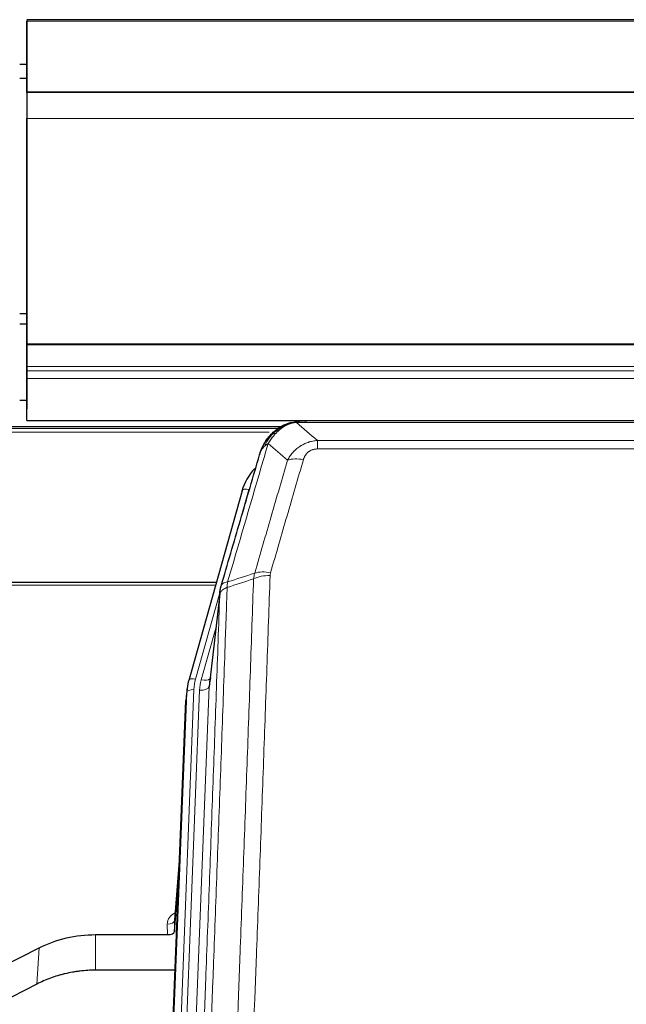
# Model space of a CAD drawing. Header units: inches. Extents: x 0 to 23760, y -13 to 16800.
# Tile 50 of 256: x 4314 to 4566, y 7158 to 7567. Entities that reach past the tile are written whole.
import ezdxf

# ---------------------------------------------------------------- set-up
doc = ezdxf.new("R2010")
doc.units = ezdxf.units.IN
doc.layers.add('1', color=7, linetype='Continuous', true_color=0xffffff)
doc.layers.add('254', color=7, linetype='Continuous', true_color=0xffffff)

msp = doc.modelspace()

# ---------------------------------------------------------------- linework, layer by layer
at = {"layer": '1', "color": 2, "linetype": 'Continuous', "lineweight": 25}
for p, q in [((5433.501, 7567.29), (4316.501, 7567.29)), ((4316.501, 7566.951), (4316.501, 7566.746)), ((4316.501, 7566.951), (4316.501, 7549.188)), ((4316.501, 7537.163), (4316.501, 7566.746)), ((4316.501, 7549.188), (4316.501, 7548.366)), ((4316.501, 7548.366), (4316.501, 7533.61)), ((5433.501, 7537.163), (4316.501, 7537.163)), ((4316.501, 7536.977), (4316.501, 7537.163)), ((5433.501, 7536.981), (4316.501, 7536.981)), ((4316.501, 7536.981), (4316.501, 7536.977)), ((4316.501, 7536.981), (4316.501, 7526.216)), ((4316.501, 7533.61), (4316.501, 7533.566)), ((4316.501, 7533.566), (4316.501, 7508.977)), ((4316.501, 7432.388), (4316.501, 7526.216)), ((4316.501, 7508.977), (4316.501, 7508.981)), ((4316.501, 7508.981), (4316.501, 7425.016)), ((4316.501, 7431.944), (4316.501, 7432.388)), ((4316.501, 7423.031), (4316.501, 7431.944)), ((4316.501, 7425.016), (4316.501, 7417.307)), ((4316.501, 7421.187), (4316.501, 7423.031)), ((4316.501, 7417.945), (4316.501, 7421.187)), ((4316.501, 7400.488), (4316.501, 7417.945)), ((4316.501, 7417.307), (4316.501, 7405.332)), ((4316.513, 7408.818), (4313.574, 7408.818)), ((4316.501, 7400.488), (5433.501, 7400.488)), ((4651.454, 7400.306), (4428.548, 7400.306)), ((4421.993, 7397.791), (4098.043, 7397.791)), ((4423.999, 7398.829), (4423.899, 7398.801)), ((4405.948, 7371.214), (4383.774, 7292.328)), ((4395.221, 7333.043), (4261.001, 7333.043)), ((4396.809, 7329.527), (4392.394, 7291.007)), ((4383.774, 7292.328), (4383.755, 7292.231)), ((4383.092, 7288.865), (4382.719, 7285.607)), ((4369.479, 6950.82), (4382.597, 7284.022)), ((4380.106, 7220.75), (4377.898, 7192.551)), ((4377.903, 7187.795), (4379.725, 7211.076)), ((4377.892, 7192.371), (4377.903, 7187.795)), ((4345.001, 7186.544), (4374.904, 7186.544)), ((4305.457, 7172.884), (4321.622, 7181.058)), ((4378.176, 7171.734), (4345.001, 7171.734)), ((4320.565, 7165.927), (4304.887, 7157.898))]:
    msp.add_line(p, q, dxfattribs=at)
at = {"layer": '1', "color": 110, "linetype": 'Continuous', "lineweight": 13}
for p, q in [((5433.501, 7566.746), (4316.501, 7566.746)), ((5433.501, 7526.216), (4316.501, 7526.216)), ((5433.501, 7432.388), (4316.501, 7432.388)), ((5433.501, 7431.944), (4316.501, 7431.944)), ((5433.501, 7423.031), (4316.501, 7423.031)), ((5433.501, 7421.187), (4316.501, 7421.187)), ((5433.501, 7417.945), (4316.501, 7417.945)), ((4420.686, 7397.23), (4098.941, 7397.23)), ((4423.899, 7398.801), (4423.83, 7398.644)), ((4651.404, 7399.643), (4428.598, 7399.643)), ((4417.258, 7395.617), (4100.9, 7395.617)), ((4437.33, 7392.175), (4642.672, 7392.175)), ((4437.33, 7392.175), (4437.33, 7388.642)), ((4642.672, 7388.642), (4437.33, 7388.642)), ((4408.836, 7371.787), (4404.11, 7354.976)), ((4394.933, 7332.013), (4261.001, 7332.013)), ((4396.734, 7328.735), (4386.662, 7292.901)), ((4396.68, 7328.015), (4392.304, 7289.834)), ((4395.035, 7314.046), (4389.009, 7292.609)), ((4392.304, 7289.834), (4379.237, 6957.94)), ((4369.86, 6954.258), (4382.97, 7287.28)), ((4385.964, 7288.5), (4372.854, 6955.478)), ((4375.245, 6956.314), (4388.312, 7288.207)), ((4382.97, 7287.28), (4382.597, 7284.022)), ((4380.098, 7220.559), (4377.892, 7192.371)), ((4374.904, 7186.544), (4374.894, 7190.96)), ((4345.001, 7186.544), (4345.001, 7171.734)), ((4321.622, 7181.058), (4320.565, 7165.927))]:
    msp.add_line(p, q, dxfattribs=at)
for centre, major_axis, ratio, start_param, end_param in [((4431.483, 7378.42), (-9.598, 2.808), 0.562843, 4.8755761, 5.6185342), ((4408.836, 7370.402), (-2.888, 0.812), 0.4480327, 4.837666, 6.2831701), ((4417.634, 7330.365), (9.994, -0.345), 0.559112, 1.5901207, 2.34753), ((4417.822, 7331.537), (9.604, -2.788), 0.5442898, 1.7274916, 2.473129), ((4386.662, 7291.516), (-2.888, 0.812), 0.4480327, 4.837666, 6.2831701), ((4409.983, 7287.75), (24.033, -0.038), 0.8858289, 2.8989744, 3.1081259), ((4412.33, 7287.457), (24.033, -0.038), 0.8858289, 2.8989744, 3.1081259), ((4388.312, 7290.054), (-3.997, 0.157), 0.4614673, 1.5889619, 3.1073983), ((4389.009, 7294.456), (-3.851, 1.082), 0.4480327, 1.6960734, 2.8915811), ((4385.964, 7287.115), (-2.998, 0.118), 0.4614673, 4.7305545, 6.248991), ((4380.897, 7190.96), (6.003, -0.046), 0.8757409, 2.0547277, 3.1504318), ((4374.894, 7192.415), (3, 0.007), 0.4848086, 4.7112485, 6.2484184)]:
    msp.add_ellipse(centre, major_axis=major_axis, ratio=ratio, start_param=start_param, end_param=end_param, dxfattribs=at)
at = {"layer": '1', "color": 2, "linetype": 'Continuous', "lineweight": 25}
for centre, major_axis, ratio, start_param, end_param in [((4432.142, 7365.201), (27.014, -0.465), 0.8900028, 2.4681787, 2.912319), ((4409.983, 7286.365), (27.027, -0.37), 0.8864308, 2.9096812, 3.1188327), ((4412.33, 7289.304), (-20.035, -0.399), 0.8846078, 6.0216334, 6.2307848), ((4374.904, 7187.838), (-3, 0), 0.4313147, 1.5706417, 3.1078116)]:
    msp.add_ellipse(centre, major_axis=major_axis, ratio=ratio, start_param=start_param, end_param=end_param, dxfattribs=at)
for points, knots in [([(4423.83, 7398.644), (4424.288, 7398.867), (4424.752, 7399.067), (4426.622, 7399.768), (4428.059, 7400.074), (4429.469, 7400.163)], [0, 0, 0, 0, 0.25, 0.25, 1, 1, 1, 1]), ([(4432.711, 7400.068), (4432.706, 7400.07), (4432.695, 7400.074), (4432.679, 7400.08), (4432.662, 7400.085), (4432.645, 7400.091), (4432.628, 7400.097), (4432.61, 7400.102), (4432.592, 7400.108), (4432.573, 7400.113), (4432.554, 7400.119), (4432.535, 7400.124), (4432.515, 7400.13), (4432.495, 7400.135), (4432.474, 7400.141), (4432.453, 7400.146), (4432.432, 7400.151), (4432.41, 7400.156), (4432.388, 7400.162), (4432.365, 7400.167), (4432.342, 7400.172), (4432.319, 7400.177), (4432.295, 7400.182), (4432.271, 7400.187), (4432.247, 7400.192), (4432.222, 7400.197), (4432.196, 7400.201), (4432.171, 7400.206), (4432.145, 7400.211), (4432.118, 7400.215), (4432.091, 7400.22), (4432.064, 7400.224), (4432.036, 7400.228), (4432.008, 7400.233), (4431.98, 7400.237), (4431.951, 7400.241), (4431.922, 7400.245), (4431.892, 7400.249), (4431.862, 7400.252), (4431.831, 7400.256), (4431.801, 7400.26), (4431.769, 7400.263), (4431.738, 7400.266), (4431.706, 7400.27), (4431.673, 7400.273), (4431.641, 7400.276), (4431.607, 7400.279), (4431.574, 7400.281), (4431.54, 7400.284), (4431.506, 7400.286), (4431.471, 7400.289), (4431.436, 7400.291), (4431.4, 7400.293), (4431.364, 7400.295), (4431.328, 7400.297), (4431.291, 7400.298), (4431.254, 7400.3), (4431.216, 7400.301), (4431.179, 7400.302), (4431.153, 7400.303), (4431.14, 7400.303)], [0, 0, 0, 0, 0.0121901, 0.0245516, 0.0370849, 0.0497905, 0.0626689, 0.0757204, 0.0889455, 0.1023447, 0.1159182, 0.1296666, 0.14359, 0.1576889, 0.1719636, 0.1864145, 0.2010418, 0.2158458, 0.2308268, 0.2459852, 0.261321, 0.2768347, 0.2925265, 0.3083966, 0.3244452, 0.3406727, 0.357079, 0.3736646, 0.3904296, 0.4073742, 0.4244986, 0.4418029, 0.4592875, 0.4769523, 0.4947976, 0.5128236, 0.5310305, 0.5494183, 0.5679872, 0.5867374, 0.605669, 0.6247822, 0.644077, 0.6635537, 0.6832123, 0.7030529, 0.7230758, 0.7432809, 0.7636685, 0.7842385, 0.8049912, 0.8259267, 0.8470449, 0.8683461, 0.8898303, 0.9114976, 0.9333482, 0.955382, 0.9775993, 1, 1, 1, 1]), ([(4417.801, 7394.433), (4418.018, 7394.668), (4418.242, 7394.897), (4419.116, 7395.747), (4419.806, 7396.328), (4420.533, 7396.854)], [0, 0, 0, 0, 0.2626999, 0.2626999, 1, 1, 1, 1]), ([(4418.787, 7394.918), (4418.972, 7395.113), (4419.162, 7395.303), (4419.934, 7396.046), (4420.544, 7396.563), (4421.813, 7397.501), (4422.473, 7397.922), (4423.374, 7398.415), (4423.601, 7398.532), (4423.83, 7398.644)], [0, 0, 0, 0, 0.125, 0.125, 0.5, 0.5, 0.875, 0.875, 1, 1, 1, 1]), ([(4423.999, 7398.829), (4424.577, 7399.08), (4425.165, 7399.299), (4425.845, 7399.513), (4425.933, 7399.54), (4426.02, 7399.566)], [0, 0, 0, 0, 0.8717446, 0.8717446, 1, 1, 1, 1]), ([(4413.279, 7386.235), (4413.285, 7386.257), (4413.297, 7386.301), (4413.315, 7386.367), (4413.333, 7386.432), (4413.352, 7386.498), (4413.37, 7386.563), (4413.389, 7386.628), (4413.408, 7386.692), (4413.427, 7386.756), (4413.446, 7386.82), (4413.466, 7386.884), (4413.485, 7386.947), (4413.505, 7387.01), (4413.525, 7387.073), (4413.545, 7387.135), (4413.565, 7387.197), (4413.586, 7387.259), (4413.606, 7387.321), (4413.627, 7387.382), (4413.648, 7387.443), (4413.669, 7387.504), (4413.69, 7387.564), (4413.711, 7387.625), (4413.732, 7387.684), (4413.754, 7387.744), (4413.776, 7387.803), (4413.797, 7387.862), (4413.819, 7387.921), (4413.841, 7387.98), (4413.863, 7388.038), (4413.885, 7388.096), (4413.908, 7388.153), (4413.93, 7388.21), (4413.953, 7388.267), (4413.975, 7388.324), (4413.998, 7388.381), (4414.021, 7388.437), (4414.044, 7388.493), (4414.067, 7388.548), (4414.09, 7388.604), (4414.113, 7388.659), (4414.136, 7388.713), (4414.16, 7388.768), (4414.183, 7388.822), (4414.207, 7388.876), (4414.231, 7388.93), (4414.254, 7388.983), (4414.278, 7389.036), (4414.302, 7389.089), (4414.326, 7389.141), (4414.35, 7389.193), (4414.374, 7389.245), (4414.398, 7389.297), (4414.422, 7389.348), (4414.446, 7389.399), (4414.471, 7389.45), (4414.495, 7389.501), (4414.519, 7389.551), (4414.544, 7389.601), (4414.568, 7389.651), (4414.593, 7389.7), (4414.618, 7389.749), (4414.642, 7389.798), (4414.667, 7389.847), (4414.692, 7389.895), (4414.716, 7389.943), (4414.741, 7389.991), (4414.766, 7390.038), (4414.791, 7390.086), (4414.816, 7390.133), (4414.841, 7390.179), (4414.866, 7390.226), (4414.891, 7390.272), (4414.916, 7390.318), (4414.941, 7390.363), (4414.966, 7390.409), (4414.991, 7390.454), (4415.016, 7390.499), (4415.041, 7390.543), (4415.066, 7390.587), (4415.091, 7390.631), (4415.116, 7390.675), (4415.141, 7390.718), (4415.166, 7390.762), (4415.191, 7390.805), (4415.216, 7390.847), (4415.241, 7390.89), (4415.266, 7390.932), (4415.291, 7390.974), (4415.316, 7391.015), (4415.341, 7391.057), (4415.367, 7391.098), (4415.392, 7391.139), (4415.417, 7391.179), (4415.442, 7391.22), (4415.466, 7391.26), (4415.491, 7391.299), (4415.516, 7391.339), (4415.541, 7391.378), (4415.566, 7391.417), (4415.591, 7391.456), (4415.616, 7391.495), (4415.641, 7391.533), (4415.665, 7391.571), (4415.69, 7391.609), (4415.715, 7391.646), (4415.739, 7391.684), (4415.764, 7391.721), (4415.789, 7391.757), (4415.813, 7391.794), (4415.838, 7391.83), (4415.862, 7391.866), (4415.886, 7391.902), (4415.911, 7391.938), (4415.935, 7391.973), (4415.959, 7392.008), (4415.983, 7392.043), (4416.008, 7392.077), (4416.032, 7392.112), (4416.056, 7392.146), (4416.08, 7392.179), (4416.104, 7392.213), (4416.128, 7392.246), (4416.151, 7392.28), (4416.175, 7392.312), (4416.199, 7392.345), (4416.222, 7392.377), (4416.246, 7392.41), (4416.269, 7392.442), (4416.293, 7392.473), (4416.316, 7392.505), (4416.339, 7392.536), (4416.362, 7392.567), (4416.386, 7392.598), (4416.409, 7392.628), (4416.432, 7392.659), (4416.454, 7392.689), (4416.477, 7392.718), (4416.5, 7392.748), (4416.523, 7392.777), (4416.545, 7392.807), (4416.568, 7392.836), (4416.59, 7392.864), (4416.612, 7392.893), (4416.634, 7392.921), (4416.657, 7392.949), (4416.679, 7392.977), (4416.701, 7393.004), (4416.722, 7393.032), (4416.744, 7393.059), (4416.766, 7393.086), (4416.787, 7393.113), (4416.809, 7393.139), (4416.83, 7393.165), (4416.851, 7393.191), (4416.873, 7393.217), (4416.894, 7393.243), (4416.915, 7393.268), (4416.935, 7393.293), (4416.956, 7393.318), (4416.977, 7393.343), (4416.997, 7393.368), (4417.018, 7393.392), (4417.038, 7393.416), (4417.058, 7393.44), (4417.078, 7393.464), (4417.098, 7393.487), (4417.118, 7393.51), (4417.138, 7393.533), (4417.158, 7393.556), (4417.177, 7393.579), (4417.197, 7393.601), (4417.216, 7393.624), (4417.235, 7393.646), (4417.254, 7393.667), (4417.273, 7393.689), (4417.292, 7393.71), (4417.305, 7393.725), (4417.311, 7393.732)], [0, 0, 0, 0, 0.0080212, 0.0160154, 0.0239827, 0.0319231, 0.0398365, 0.0477229, 0.0555824, 0.0634149, 0.0712205, 0.0789992, 0.0867509, 0.0944756, 0.1021734, 0.1098443, 0.1174881, 0.1251051, 0.1326951, 0.1402581, 0.1477942, 0.1553034, 0.1627856, 0.1702408, 0.1776691, 0.1850704, 0.1924448, 0.1997923, 0.2071128, 0.2144063, 0.2216729, 0.2289126, 0.2361253, 0.243311, 0.2504698, 0.2576016, 0.2647065, 0.2717845, 0.2788355, 0.2858595, 0.2928566, 0.2998268, 0.30677, 0.3136862, 0.3205755, 0.3274379, 0.3342733, 0.3410817, 0.3478632, 0.3546178, 0.3613454, 0.3680461, 0.3747198, 0.3813665, 0.3879863, 0.3945792, 0.4011451, 0.4076841, 0.4141961, 0.4206811, 0.4271393, 0.4335704, 0.4399746, 0.4463519, 0.4527022, 0.4590256, 0.465322, 0.4715915, 0.477834, 0.4840496, 0.4902382, 0.4963999, 0.5025346, 0.5086424, 0.5147232, 0.5207771, 0.526804, 0.532804, 0.5387771, 0.5447232, 0.5506423, 0.5565345, 0.5623997, 0.568238, 0.5740494, 0.5798338, 0.5855912, 0.5913217, 0.5970253, 0.6027019, 0.6083515, 0.6139742, 0.61957, 0.6251388, 0.6306807, 0.6361956, 0.6416836, 0.6471446, 0.6525787, 0.6579858, 0.663366, 0.6687192, 0.6740455, 0.6793448, 0.6846172, 0.6898627, 0.6950812, 0.7002727, 0.7054373, 0.710575, 0.7156857, 0.7207694, 0.7258262, 0.7308561, 0.735859, 0.740835, 0.745784, 0.7507061, 0.7556012, 0.7604694, 0.7653107, 0.7701249, 0.7749123, 0.7796727, 0.7844061, 0.7891127, 0.7937922, 0.7984448, 0.8030705, 0.8076692, 0.812241, 0.8167858, 0.8213037, 0.8257947, 0.8302587, 0.8346957, 0.8391058, 0.843489, 0.8478452, 0.8521745, 0.8564768, 0.8607522, 0.8650006, 0.8692221, 0.8734166, 0.8775842, 0.8817249, 0.8858386, 0.8899254, 0.8939852, 0.8980181, 0.902024, 0.906003, 0.909955, 0.9138802, 0.9177783, 0.9216495, 0.9254938, 0.9293111, 0.9331015, 0.936865, 0.9406015, 0.944311, 0.9479937, 0.9516493, 0.9552781, 0.9588799, 0.9624547, 0.9660026, 0.9695236, 0.9730176, 0.9764847, 0.9799249, 0.9833381, 0.9867243, 0.9900837, 0.993416, 0.9967215, 1, 1, 1, 1]), ([(4413.918, 7388.009), (4414.531, 7389.749), (4415.426, 7391.438), (4416.956, 7393.473), (4417.366, 7393.964), (4417.801, 7394.433)], [0, 0, 0, 0, 0.75, 0.75, 1, 1, 1, 1]), ([(4417.421, 7393.963), (4417.478, 7394.066), (4417.547, 7394.169), (4417.683, 7394.324), (4417.739, 7394.38), (4417.801, 7394.433)], [0, 0, 0, 0, 0.6295096, 0.6295096, 1, 1, 1, 1]), ([(4413.279, 7386.235), (4413.363, 7386.696), (4413.505, 7387.146), (4413.768, 7387.725), (4413.84, 7387.868), (4413.918, 7388.009)], [0, 0, 0, 0, 0.75, 0.75, 1, 1, 1, 1]), ([(4397.237, 7331.465), (4399.922, 7340.676), (4402.602, 7349.846), (4406.613, 7363.539), (4407.948, 7368.093), (4410.616, 7377.18), (4411.948, 7381.713), (4413.279, 7386.235)], [0, 0, 0, 0, 0.5, 0.5, 0.75, 0.75, 1, 1, 1, 1]), ([(4396.68, 7328.015), (4396.681, 7328.026), (4396.682, 7328.065), (4396.686, 7328.151), (4396.692, 7328.291), (4396.704, 7328.484), (4396.723, 7328.73), (4396.751, 7329.029), (4396.793, 7329.38), (4396.837, 7329.681), (4396.876, 7329.911), (4396.901, 7330.055), (4396.927, 7330.194), (4396.954, 7330.329), (4396.981, 7330.46), (4397.009, 7330.587), (4397.037, 7330.711), (4397.066, 7330.83), (4397.094, 7330.945), (4397.123, 7331.057), (4397.151, 7331.165), (4397.18, 7331.268), (4397.208, 7331.368), (4397.227, 7331.433), (4397.237, 7331.465)], [0, 0, 0, 0, 0.0092499, 0.0337179, 0.073404, 0.128308, 0.1984299, 0.2837694, 0.3843264, 0.5001005, 0.5424888, 0.5838484, 0.6241794, 0.6634821, 0.7017567, 0.7390032, 0.7752221, 0.8104134, 0.8445775, 0.8777146, 0.909825, 0.9409091, 0.9709673, 1, 1, 1, 1]), ([(4321.622, 7181.058), (4325.155, 7182.845), (4328.957, 7184.224), (4336.84, 7186.074), (4340.92, 7186.544), (4345.001, 7186.544)], [0, 0, 0, 0, 0.5, 0.5, 1, 1, 1, 1]), ([(4345.001, 7171.734), (4343.931, 7171.734), (4341.796, 7171.672), (4339.67, 7171.486), (4338.345, 7171.331), (4338.08, 7171.298), (4337.551, 7171.228), (4336.759, 7171.118), (4335.972, 7170.99), (4334.401, 7170.713), (4333.361, 7170.498), (4332.199, 7170.221), (4332.07, 7170.19), (4331.812, 7170.126), (4331.427, 7170.03), (4330.531, 7169.795), (4329.771, 7169.578), (4328.26, 7169.122), (4326.273, 7168.458), (4324.339, 7167.68), (4322.432, 7166.847), (4321.492, 7166.401), (4320.565, 7165.927)], [0, 0, 0, 0, 0.125, 0.25, 0.25, 0.28125, 0.28125, 0.3125, 0.375, 0.375, 0.5, 0.5, 0.515625, 0.515625, 0.53125, 0.5625, 0.625, 0.625, 0.75, 0.875, 0.875, 1, 1, 1, 1])]:
    msp.add_open_spline(points, degree=3, knots=knots, dxfattribs=at)
at = {"layer": '1', "color": 110, "linetype": 'Continuous', "lineweight": 13}
for points, knots in [([(4429.469, 7400.163), (4429.461, 7400.161), (4429.445, 7400.158), (4429.421, 7400.152), (4429.398, 7400.146), (4429.375, 7400.141), (4429.353, 7400.135), (4429.33, 7400.129), (4429.308, 7400.123), (4429.287, 7400.117), (4429.265, 7400.11), (4429.244, 7400.104), (4429.224, 7400.098), (4429.203, 7400.091), (4429.183, 7400.085), (4429.164, 7400.078), (4429.144, 7400.071), (4429.125, 7400.065), (4429.107, 7400.058), (4429.088, 7400.051), (4429.07, 7400.044), (4429.053, 7400.037), (4429.035, 7400.03), (4429.018, 7400.022), (4429.002, 7400.015), (4428.985, 7400.008), (4428.969, 7400), (4428.954, 7399.993), (4428.938, 7399.985), (4428.923, 7399.977), (4428.909, 7399.97), (4428.894, 7399.962), (4428.88, 7399.954), (4428.867, 7399.946), (4428.853, 7399.938), (4428.84, 7399.93), (4428.828, 7399.922), (4428.815, 7399.914), (4428.803, 7399.906), (4428.791, 7399.897), (4428.78, 7399.889), (4428.769, 7399.88), (4428.758, 7399.872), (4428.748, 7399.863), (4428.738, 7399.855), (4428.728, 7399.846), (4428.719, 7399.837), (4428.71, 7399.829), (4428.701, 7399.82), (4428.693, 7399.811), (4428.685, 7399.802), (4428.677, 7399.793), (4428.669, 7399.784), (4428.662, 7399.775), (4428.656, 7399.766), (4428.649, 7399.757), (4428.643, 7399.747), (4428.637, 7399.738), (4428.632, 7399.729), (4428.627, 7399.719), (4428.622, 7399.71), (4428.618, 7399.701), (4428.614, 7399.691), (4428.61, 7399.682), (4428.607, 7399.672), (4428.603, 7399.662), (4428.601, 7399.653), (4428.599, 7399.646), (4428.598, 7399.643)], [0, 0, 0, 0, 0.0185022, 0.0368847, 0.0551481, 0.073293, 0.0913199, 0.1092294, 0.1270222, 0.1446988, 0.1622598, 0.1797059, 0.1970378, 0.2142561, 0.2313614, 0.2483544, 0.265236, 0.2820066, 0.2986672, 0.3152184, 0.331661, 0.3479958, 0.3642235, 0.380345, 0.3963611, 0.4122725, 0.4280803, 0.4437851, 0.459388, 0.4748898, 0.4902915, 0.5055939, 0.5207981, 0.535905, 0.5509156, 0.565831, 0.5806521, 0.5953801, 0.6100159, 0.6245607, 0.6390157, 0.6533819, 0.6676604, 0.6818526, 0.6959596, 0.7099825, 0.7239227, 0.7377815, 0.75156, 0.7652597, 0.7788818, 0.7924277, 0.8058989, 0.8192966, 0.8326224, 0.8458776, 0.8590638, 0.8721825, 0.8852351, 0.8982233, 0.9111485, 0.9240124, 0.9368166, 0.9495628, 0.9622525, 0.9748874, 0.9874694, 1, 1, 1, 1]), ([(4431.14, 7400.303), (4431.126, 7400.303), (4431.098, 7400.304), (4431.056, 7400.305), (4431.016, 7400.305), (4430.976, 7400.305), (4430.938, 7400.306), (4430.901, 7400.305), (4430.864, 7400.305), (4430.829, 7400.305), (4430.795, 7400.304), (4430.762, 7400.304), (4430.73, 7400.303), (4430.698, 7400.302), (4430.668, 7400.301), (4430.64, 7400.3), (4430.612, 7400.299), (4430.585, 7400.298), (4430.559, 7400.297), (4430.534, 7400.296), (4430.511, 7400.295), (4430.488, 7400.294), (4430.466, 7400.292), (4430.446, 7400.291), (4430.427, 7400.29), (4430.408, 7400.289), (4430.391, 7400.288), (4430.374, 7400.287), (4430.359, 7400.286), (4430.345, 7400.285), (4430.332, 7400.284), (4430.32, 7400.283), (4430.309, 7400.282), (4430.299, 7400.281), (4430.29, 7400.281), (4430.282, 7400.28), (4430.275, 7400.28), (4430.27, 7400.279), (4430.265, 7400.279), (4430.252, 7400.278), (4430.232, 7400.276), (4430.203, 7400.273), (4430.174, 7400.271), (4430.146, 7400.268), (4430.118, 7400.265), (4430.09, 7400.262), (4430.063, 7400.26), (4430.036, 7400.257), (4430.009, 7400.253), (4429.983, 7400.25), (4429.957, 7400.247), (4429.931, 7400.244), (4429.906, 7400.24), (4429.881, 7400.237), (4429.856, 7400.234), (4429.832, 7400.23), (4429.808, 7400.226), (4429.784, 7400.223), (4429.761, 7400.219), (4429.738, 7400.215), (4429.715, 7400.212), (4429.693, 7400.208), (4429.671, 7400.204), (4429.649, 7400.2), (4429.628, 7400.196), (4429.607, 7400.192), (4429.586, 7400.188), (4429.566, 7400.184), (4429.546, 7400.18), (4429.526, 7400.176), (4429.507, 7400.172), (4429.488, 7400.167), (4429.475, 7400.165), (4429.469, 7400.163)], [0, 0, 0, 0, 0.0247661, 0.0489206, 0.0724636, 0.0953949, 0.1177147, 0.1394229, 0.1605195, 0.1810045, 0.2008779, 0.2201398, 0.23879, 0.2568287, 0.2742558, 0.2910713, 0.3072753, 0.3228676, 0.3378484, 0.3522176, 0.3659752, 0.3791212, 0.3916556, 0.4035785, 0.4148897, 0.4255894, 0.4356775, 0.445154, 0.454019, 0.4622723, 0.4699141, 0.4769443, 0.4833629, 0.48917, 0.4943654, 0.4989493, 0.5029216, 0.5062824, 0.5090316, 0.5111692, 0.5284651, 0.5456049, 0.5625886, 0.5794163, 0.5960881, 0.612604, 0.6289642, 0.6451687, 0.6612176, 0.6771111, 0.6928491, 0.7084319, 0.7238594, 0.7391318, 0.7542492, 0.7692118, 0.7840195, 0.7986726, 0.8131712, 0.8275153, 0.8417051, 0.8557408, 0.8696224, 0.8833501, 0.8969241, 0.9103445, 0.9236114, 0.936725, 0.9496856, 0.9624932, 0.975148, 0.9876502, 1, 1, 1, 1]), ([(4420.011, 7395.131), (4420.16, 7395.289), (4420.312, 7395.444), (4420.926, 7396.053), (4421.406, 7396.481), (4422.4, 7397.268), (4422.914, 7397.626), (4423.622, 7398.051), (4423.8, 7398.153), (4423.98, 7398.25)], [0, 0, 0, 0, 0.125, 0.125, 0.5, 0.5, 0.875, 0.875, 1, 1, 1, 1]), ([(4423.83, 7398.644), (4423.828, 7398.614), (4423.83, 7398.582), (4423.843, 7398.496), (4423.859, 7398.441), (4423.908, 7398.337), (4423.94, 7398.288), (4423.98, 7398.25)], [0, 0, 0, 0, 0.25, 0.25, 0.625, 0.625, 1, 1, 1, 1]), ([(4423.98, 7398.25), (4424.341, 7398.444), (4424.708, 7398.62), (4426.202, 7399.247), (4427.378, 7399.541), (4428.598, 7399.643)], [0, 0, 0, 0, 0.25, 0.25, 1, 1, 1, 1]), ([(4415.129, 7389.593), (4415.827, 7391.046), (4416.698, 7392.44), (4418.059, 7394.123), (4418.415, 7394.529), (4418.787, 7394.918)], [0, 0, 0, 0, 0.75, 0.75, 1, 1, 1, 1]), ([(4416.836, 7390.924), (4417.529, 7392.039), (4418.295, 7393.137), (4419.422, 7394.486), (4419.712, 7394.814), (4420.011, 7395.131)], [0, 0, 0, 0, 0.75, 0.75, 1, 1, 1, 1]), ([(4417.801, 7394.433), (4417.832, 7394.46), (4417.864, 7394.486), (4417.999, 7394.588), (4418.112, 7394.657), (4418.361, 7394.78), (4418.497, 7394.832), (4418.689, 7394.891), (4418.737, 7394.905), (4418.787, 7394.918)], [0, 0, 0, 0, 0.125, 0.125, 0.5, 0.5, 0.875, 0.875, 1, 1, 1, 1]), ([(4418.787, 7394.918), (4418.885, 7394.945), (4418.987, 7394.968), (4419.244, 7395.018), (4419.401, 7395.042), (4419.712, 7395.086), (4419.865, 7395.107), (4420.011, 7395.131)], [0, 0, 0, 0, 0.25, 0.25, 0.625, 0.625, 1, 1, 1, 1]), ([(4424.903, 7383.962), (4425.2, 7384.529), (4425.527, 7385.076), (4426.24, 7386.128), (4426.626, 7386.632), (4427.254, 7387.355), (4427.526, 7387.648), (4427.812, 7387.933), (4427.927, 7388.046), (4427.985, 7388.102), (4428.16, 7388.269), (4428.279, 7388.378), (4428.881, 7388.914), (4429.391, 7389.311), (4430.063, 7389.765), (4430.199, 7389.854), (4430.406, 7389.984), (4430.476, 7390.027), (4430.615, 7390.111), (4430.685, 7390.153), (4431.038, 7390.358), (4431.324, 7390.512), (4432.201, 7390.945), (4432.805, 7391.195), (4433.509, 7391.432), (4433.588, 7391.458), (4433.745, 7391.508), (4433.824, 7391.533), (4434.062, 7391.604), (4434.222, 7391.649), (4434.701, 7391.776), (4435.024, 7391.85), (4435.999, 7392.042), (4436.659, 7392.128), (4437.33, 7392.175)], [0, 0, 0, 0, 0.125, 0.125, 0.25, 0.25, 0.3125, 0.328125, 0.328125, 0.34375, 0.34375, 0.375, 0.375, 0.5, 0.5, 0.53125, 0.53125, 0.546875, 0.546875, 0.5625, 0.5625, 0.625, 0.625, 0.75, 0.75, 0.765625, 0.765625, 0.78125, 0.78125, 0.8125, 0.8125, 0.875, 0.875, 1, 1, 1, 1]), ([(4416.836, 7390.924), (4415.438, 7386.169), (4414.038, 7381.403), (4411.236, 7371.847), (4409.833, 7367.058), (4405.62, 7352.655), (4402.804, 7343.007), (4399.982, 7333.314)], [0, 0, 0, 0, 0.25, 0.25, 0.5, 0.5, 1, 1, 1, 1]), ([(4413.918, 7388.009), (4413.957, 7388.08), (4413.998, 7388.15), (4414.165, 7388.427), (4414.304, 7388.631), (4414.608, 7389.028), (4414.772, 7389.221), (4415.007, 7389.47), (4415.067, 7389.532), (4415.129, 7389.593)], [0, 0, 0, 0, 0.125, 0.125, 0.5, 0.5, 0.875, 0.875, 1, 1, 1, 1]), ([(4415.129, 7389.593), (4415.251, 7389.716), (4415.379, 7389.835), (4415.712, 7390.127), (4415.922, 7390.296), (4416.364, 7390.62), (4416.595, 7390.775), (4416.836, 7390.924)], [0, 0, 0, 0, 0.25, 0.25, 0.625, 0.625, 1, 1, 1, 1]), ([(4431.483, 7384.206), (4431.504, 7384.278), (4431.526, 7384.35), (4431.572, 7384.494), (4431.596, 7384.565), (4431.672, 7384.779), (4431.726, 7384.919), (4431.844, 7385.197), (4431.907, 7385.335), (4432.044, 7385.606), (4432.117, 7385.74), (4432.275, 7386.005), (4432.359, 7386.135), (4432.494, 7386.327), (4432.54, 7386.391), (4432.637, 7386.517), (4432.687, 7386.579), (4432.84, 7386.763), (4432.948, 7386.882), (4433.176, 7387.111), (4433.296, 7387.222), (4433.486, 7387.38), (4433.583, 7387.458), (4433.684, 7387.533), (4433.752, 7387.583), (4433.787, 7387.607), (4433.961, 7387.727), (4434.105, 7387.817), (4434.552, 7388.065), (4434.869, 7388.204), (4435.289, 7388.344), (4435.375, 7388.37), (4435.548, 7388.419), (4435.634, 7388.442), (4435.896, 7388.503), (4436.072, 7388.537), (4436.427, 7388.59), (4436.605, 7388.61), (4436.966, 7388.635), (4437.147, 7388.642), (4437.33, 7388.642)], [0, 0, 0, 0, 0.03125, 0.03125, 0.0625, 0.0625, 0.125, 0.125, 0.1875, 0.1875, 0.25, 0.25, 0.3125, 0.3125, 0.34375, 0.34375, 0.375, 0.375, 0.4375, 0.4375, 0.5, 0.5, 0.53125, 0.546875, 0.546875, 0.5625, 0.5625, 0.625, 0.625, 0.75, 0.75, 0.78125, 0.78125, 0.8125, 0.8125, 0.875, 0.875, 0.9375, 0.9375, 1, 1, 1, 1]), ([(4411.225, 7336.964), (4413.513, 7344.858), (4415.797, 7352.721), (4419.217, 7364.47), (4420.356, 7368.379), (4422.631, 7376.182), (4423.767, 7380.076), (4424.903, 7383.962)], [0, 0, 0, 0, 0.5, 0.5, 0.75, 0.75, 1, 1, 1, 1]), ([(4431.483, 7384.206), (4430.349, 7380.314), (4429.214, 7376.414), (4426.941, 7368.599), (4425.804, 7364.684), (4422.388, 7352.916), (4420.107, 7345.041), (4417.822, 7337.135)], [0, 0, 0, 0, 0.25, 0.25, 0.5, 0.5, 1, 1, 1, 1]), ([(4398.792, 7015.994), (4399.351, 7029.807), (4400.453, 7057.302), (4402.062, 7098.154), (4403.106, 7125.128), (4403.878, 7145.261), (4404.261, 7155.303), (4404.64, 7165.308), (4404.891, 7171.97), (4405.017, 7175.297), (4405.641, 7191.911), (4406.133, 7205.132), (4406.859, 7224.856), (4407.099, 7231.412), (4407.576, 7244.486), (4407.812, 7251.004), (4408.515, 7270.502), (4409.437, 7296.349), (4410.328, 7321.895), (4410.767, 7334.592)], [0, 0, 0, 0, 0.125, 0.25, 0.375, 0.375, 0.4375, 0.46875, 0.46875, 0.5, 0.5, 0.625, 0.625, 0.6875, 0.6875, 0.75, 0.75, 0.875, 1, 1, 1, 1]), ([(4417.634, 7335.958), (4417.196, 7323.245), (4416.306, 7297.667), (4415.385, 7271.787), (4414.683, 7252.264), (4414.447, 7245.737), (4413.972, 7232.647), (4413.732, 7226.082), (4413.006, 7206.333), (4412.515, 7193.096), (4411.892, 7176.461), (4411.766, 7173.13), (4411.515, 7166.459), (4411.137, 7156.441), (4410.754, 7146.386), (4409.984, 7126.228), (4408.941, 7099.22), (4407.334, 7058.316), (4406.233, 7030.786), (4405.676, 7016.955)], [0, 0, 0, 0, 0.125, 0.25, 0.25, 0.3125, 0.3125, 0.375, 0.375, 0.5, 0.5, 0.53125, 0.53125, 0.5625, 0.625, 0.625, 0.75, 0.875, 1, 1, 1, 1]), ([(4417.634, 7335.958), (4417.641, 7336.157), (4417.66, 7336.354), (4417.722, 7336.747), (4417.766, 7336.942), (4417.822, 7337.135)], [0, 0, 0, 0, 0.5, 0.5, 1, 1, 1, 1]), ([(4399.77, 7331.023), (4399.714, 7329.411), (4399.658, 7327.798), (4399.546, 7324.569), (4399.378, 7319.722), (4398.982, 7308.386), (4398.638, 7298.627), (4397.945, 7279.051), (4397.005, 7252.795), (4395.547, 7212.95), (4394.542, 7186.079), (4393.968, 7170.877), (4393.904, 7169.187), (4393.776, 7165.805), (4393.584, 7160.727), (4393.132, 7148.857), (4392.741, 7138.642), (4392.412, 7130.108), (4392.346, 7128.4), (4392.215, 7124.982), (4392.016, 7119.852), (4391.551, 7107.86), (4391.148, 7097.543), (4390.337, 7076.861), (4389.24, 7049.153), (4388.112, 7021.18), (4387.541, 7007.127)], [0, 0, 0, 0, 0.015625, 0.015625, 0.03125, 0.0625, 0.125, 0.125, 0.25, 0.375, 0.5, 0.5, 0.515625, 0.515625, 0.53125, 0.5625, 0.625, 0.625, 0.640625, 0.640625, 0.65625, 0.6875, 0.75, 0.75, 0.875, 1, 1, 1, 1]), ([(4399.77, 7331.023), (4399.757, 7331.019), (4399.732, 7331.009), (4399.694, 7330.995), (4399.656, 7330.98), (4399.617, 7330.965), (4399.579, 7330.95), (4399.541, 7330.934), (4399.502, 7330.919), (4399.464, 7330.903), (4399.425, 7330.886), (4399.386, 7330.87), (4399.347, 7330.853), (4399.308, 7330.836), (4399.269, 7330.819), (4399.23, 7330.801), (4399.191, 7330.783), (4399.152, 7330.765), (4399.113, 7330.746), (4399.074, 7330.728), (4399.034, 7330.708), (4398.995, 7330.689), (4398.956, 7330.669), (4398.917, 7330.649), (4398.877, 7330.629), (4398.838, 7330.608), (4398.799, 7330.587), (4398.76, 7330.566), (4398.721, 7330.545), (4398.682, 7330.523), (4398.643, 7330.501), (4398.604, 7330.478), (4398.565, 7330.455), (4398.527, 7330.432), (4398.488, 7330.409), (4398.45, 7330.385), (4398.411, 7330.361), (4398.373, 7330.336), (4398.335, 7330.311), (4398.297, 7330.286), (4398.259, 7330.261), (4398.221, 7330.235), (4398.184, 7330.209), (4398.147, 7330.183), (4398.109, 7330.156), (4398.073, 7330.129), (4398.036, 7330.101), (4397.999, 7330.073), (4397.963, 7330.045), (4397.927, 7330.017), (4397.892, 7329.988), (4397.856, 7329.958), (4397.821, 7329.929), (4397.786, 7329.899), (4397.751, 7329.869), (4397.717, 7329.838), (4397.683, 7329.807), (4397.65, 7329.776), (4397.616, 7329.744), (4397.581, 7329.71), (4397.544, 7329.673), (4397.506, 7329.634), (4397.468, 7329.594), (4397.432, 7329.554), (4397.396, 7329.514), (4397.361, 7329.474), (4397.326, 7329.434), (4397.293, 7329.393), (4397.26, 7329.352), (4397.229, 7329.312), (4397.198, 7329.27), (4397.168, 7329.229), (4397.139, 7329.187), (4397.11, 7329.146), (4397.083, 7329.104), (4397.056, 7329.062), (4397.03, 7329.02), (4397.006, 7328.977), (4396.982, 7328.935), (4396.958, 7328.892), (4396.936, 7328.849), (4396.915, 7328.806), (4396.894, 7328.763), (4396.874, 7328.72), (4396.856, 7328.677), (4396.838, 7328.633), (4396.821, 7328.59), (4396.805, 7328.546), (4396.789, 7328.502), (4396.775, 7328.458), (4396.762, 7328.414), (4396.749, 7328.37), (4396.737, 7328.326), (4396.726, 7328.282), (4396.716, 7328.237), (4396.707, 7328.193), (4396.699, 7328.149), (4396.692, 7328.104), (4396.686, 7328.059), (4396.682, 7328.03), (4396.68, 7328.015)], [0, 0, 0, 0, 0.0069372, 0.0139334, 0.0209887, 0.028103, 0.0352764, 0.0425088, 0.0498003, 0.0571509, 0.0645605, 0.0720292, 0.0795569, 0.0871437, 0.0947896, 0.1024945, 0.1102584, 0.1180815, 0.1259636, 0.1339048, 0.141905, 0.1499643, 0.1580827, 0.1662601, 0.1744966, 0.1827922, 0.1911468, 0.1995605, 0.2080333, 0.2165651, 0.225156, 0.233806, 0.2425151, 0.2512832, 0.2601104, 0.2689967, 0.277942, 0.2869465, 0.29601, 0.3051325, 0.3143142, 0.3235549, 0.3328547, 0.3422136, 0.3516315, 0.3611085, 0.3706446, 0.3802398, 0.3898941, 0.3996074, 0.4093798, 0.4192113, 0.4291019, 0.4390515, 0.4490602, 0.459128, 0.4692549, 0.4794409, 0.4896859, 0.4999901, 0.5124905, 0.524991, 0.5374914, 0.5499918, 0.5624922, 0.5749926, 0.587493, 0.5999934, 0.6124937, 0.6249941, 0.6374944, 0.6499948, 0.6624951, 0.6749954, 0.6874957, 0.699996, 0.7124963, 0.7249966, 0.7374968, 0.7499971, 0.7624973, 0.7749976, 0.7874978, 0.799998, 0.8124982, 0.8249984, 0.8374986, 0.8499988, 0.8624989, 0.8749991, 0.8874992, 0.8999993, 0.9124995, 0.9249996, 0.9374997, 0.9499998, 0.9624998, 0.9749999, 0.9875, 1, 1, 1, 1]), ([(4399.982, 7333.314), (4399.573, 7333.28), (4399.2, 7333.21), (4398.542, 7333.006), (4398.256, 7332.872), (4397.785, 7332.55), (4397.599, 7332.362), (4397.336, 7331.943), (4397.258, 7331.712), (4397.237, 7331.465)], [0, 0, 0, 0, 0.25, 0.25, 0.5, 0.5, 0.75, 0.75, 1, 1, 1, 1]), ([(4399.77, 7331.023), (4399.791, 7331.425), (4399.806, 7331.811), (4399.864, 7332.57), (4399.907, 7332.942), (4399.982, 7333.314)], [0, 0, 0, 0, 0.5, 0.5, 1, 1, 1, 1]), ([(4384.485, 7005.347), (4385.055, 7019.346), (4386.18, 7047.214), (4387.274, 7074.818), (4388.083, 7095.422), (4388.485, 7105.699), (4388.949, 7117.646), (4389.146, 7122.756), (4389.278, 7126.161), (4389.343, 7127.863), (4389.671, 7136.365), (4390.061, 7146.541), (4390.512, 7158.367), (4390.704, 7163.425), (4390.831, 7166.795), (4390.895, 7168.479), (4391.467, 7183.622), (4392.469, 7210.391), (4393.923, 7250.084), (4395.33, 7289.318), (4396.236, 7315.167), (4396.68, 7328.015)], [0, 0, 0, 0, 0.125, 0.25, 0.25, 0.3125, 0.34375, 0.359375, 0.359375, 0.375, 0.375, 0.4375, 0.46875, 0.484375, 0.484375, 0.5, 0.5, 0.625, 0.75, 0.875, 1, 1, 1, 1])]:
    msp.add_open_spline(points, degree=3, knots=knots, dxfattribs=at)
at = {"layer": '1', "color": 2, "linetype": 'Continuous', "lineweight": 25}
for points, degree in [([(4429.406, 7400.226), (4429.987, 7400.281), (4430.567, 7400.307), (4431.14, 7400.303)], 3), ([(4423.901, 7398.803), (4422.034, 7397.968), (4420.387, 7396.747)], 2)]:
    msp.add_open_spline(points, degree=degree, dxfattribs=at)
at = {"layer": '1', "color": 110, "linetype": 'Continuous', "lineweight": 13}
for points in [[(4428.598, 7399.643), (4431.491, 7397.151), (4434.402, 7394.662), (4437.33, 7392.175)], [(4424.903, 7383.962), (4422.199, 7386.28), (4419.51, 7388.601), (4416.836, 7390.924)], [(4410.767, 7334.592), (4407.1, 7333.401), (4403.435, 7332.211), (4399.77, 7331.023)], [(4399.982, 7333.314), (4403.729, 7334.529), (4407.477, 7335.746), (4411.225, 7336.964)], [(4410.767, 7334.592), (4410.807, 7334.999), (4410.924, 7335.801), (4411.113, 7336.581), (4411.225, 7336.964)]]:
    msp.add_open_spline(points, degree=3, dxfattribs=at)
at = {"layer": '254', "color": 2, "linetype": 'Continuous', "lineweight": 25}
for p, q in [((4316.505, 7548.663), (4313.507, 7548.663)), ((4316.505, 7548.656), (4313.507, 7548.656)), ((4316.505, 7542.812), (4313.507, 7542.812)), ((4316.505, 7444.816), (4313.507, 7444.816)), ((4316.505, 7440.604), (4313.507, 7440.604))]:
    msp.add_line(p, q, dxfattribs=at)

doc.saveas('drawing.dxf')
